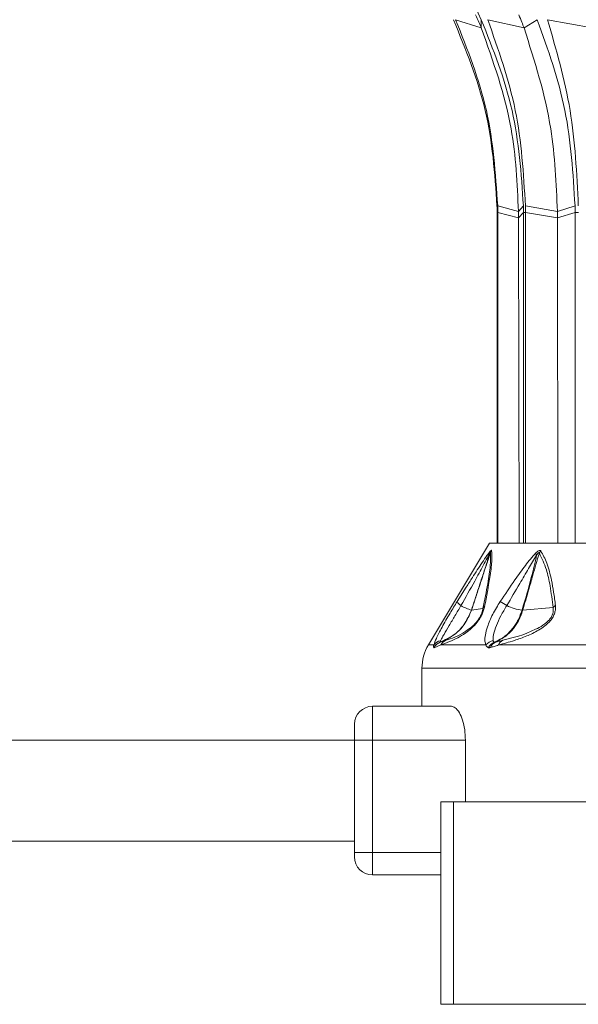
# Model space of a CAD drawing. Header units: millimetres. Extents: x -453 to 1924, y -67 to 428.
# Tile 58 of 73: x 1333 to 1358, y 153 to 196. Entities that reach past the tile are written whole.
import ezdxf

# ---------------------------------------------------------------- set-up
doc = ezdxf.new("R2010")
doc.units = ezdxf.units.MM

# ---------------------------------------------------------------- blocks, each defined once
blk = doc.blocks.new('Drawing View6')
at = {"color": 7, "linetype": 'Continuous', "lineweight": 18}
for p, q in [((-446.219, -15.994), (-445.948, -16.584)), ((-445.945, -16.953), (-447.089, -16.584)), ((-445.945, -16.953), (-445.948, -16.584)), ((-444.046, -16.953), (-445.662, -16.584)), ((-444.046, -16.953), (-443.458, -16.584)), ((-441.025, -16.953), (-443.004, -16.584)), ((-444.294, -25.107), (-445.217, -24.857)), ((-444.294, -25.107), (-444.076, -24.857)), ((-442.566, -25.107), (-443.984, -24.857)), ((-442.566, -25.107), (-441.78, -24.857)), ((-445.247, -25.148), (-445.215, -25.148)), ((-445.247, -25.148), (-445.247, -39.856)), ((-444.294, -25.393), (-445.215, -25.148)), ((-445.215, -39.856), (-445.215, -25.148)), ((-444.294, -25.107), (-444.294, -25.393)), ((-444.294, -25.393), (-444.074, -25.148)), ((-444.074, -25.148), (-444.075, -39.856)), ((-444.074, -25.148), (-443.982, -25.148)), ((-442.565, -25.393), (-443.982, -25.148)), ((-443.982, -39.856), (-443.982, -25.148)), ((-442.566, -25.107), (-442.565, -25.393)), ((-442.565, -25.393), (-441.778, -25.148)), ((-441.778, -25.148), (-441.779, -39.856)), ((-441.778, -25.148), (-441.632, -25.148)), ((-444.294, -25.393), (-444.266, -39.856)), ((-442.565, -25.393), (-442.541, -39.856)), ((-445.584, -39.856), (-448.299, -44.381)), ((-445.584, -39.856), (-409.584, -39.856)), ((-447.016, -42.445), (-446.614, -41.812)), ((-446.377, -42.83), (-445.871, -42.763)), ((-444.1, -42.829), (-442.756, -42.722)), ((-448.299, -44.381), (-448.056, -44.381)), ((-447.75, -44.381), (-448.043, -44.503)), ((-447.75, -44.381), (-445.738, -44.381)), ((-445.177, -44.381), (-441.231, -44.381)), ((-448.584, -45.41), (-448.584, -47.106)), ((-406.584, -45.41), (-448.584, -45.41)), ((-450.784, -48.606), (-450.784, -47.106)), ((-447.274, -47.106), (-450.784, -47.106)), ((-451.584, -48.606), (-451.584, -47.906)), ((-451.584, -48.606), (-603.584, -48.606)), ((-451.584, -48.606), (-450.784, -48.606)), ((-451.584, -53.606), (-451.584, -48.606)), ((-446.651, -48.606), (-450.784, -48.606)), ((-450.784, -53.606), (-450.784, -48.606)), ((-446.651, -48.606), (-446.651, -51.356)), ((-447.741, -51.356), (-447.741, -60.356)), ((-447.189, -51.356), (-447.741, -51.356)), ((-447.189, -51.356), (-447.189, -60.356)), ((-440.673, -51.356), (-447.189, -51.356)), ((-451.584, -53.106), (-603.584, -53.106)), ((-451.584, -53.806), (-451.584, -53.606)), ((-451.584, -53.606), (-450.784, -53.606)), ((-450.784, -54.606), (-450.784, -53.606)), ((-450.784, -53.606), (-447.741, -53.606)), ((-450.784, -54.606), (-447.741, -54.606)), ((-447.189, -60.356), (-447.741, -60.356)), ((-440.673, -60.356), (-447.189, -60.356))]:
    blk.add_line(p, q, dxfattribs=at)
for centre, radius, start, end in [((-445.254, -40.348), 0.324, 155.8429, 174.655), ((-445.079, -40.441), 0.49, 147.2626, 160.2891), ((-442.894, -40.531), 0.526, 140.7173, 153.7493), ((-443.134, -40.233), 0.386, 187.5089, 203.9881), ((-446.639, -42.276), 0.414, 204.0865, 239.4434), ((-460.153, -65.674), 27.68, 56.3517, 57.0582), ((-445.875, -40.986), 1.913, 239.4043, 254.6198), ((-446.381, -42.795), 0.0356, 267.4158, 276.3201), ((-445.595, -42.891), 0.304, 131.4359, 155.0717), ((-443.899, -40.744), 2.099, 244.1185, 263.6115), ((-442.401, -42.992), 0.446, 123.9682, 142.8148), ((-447.671, -44.652), 0.47, 100.9672, 144.8077), ((-447.343, -44.603), 0.464, 111.8132, 151.3198), ((-445.309, -44.734), 0.556, 101.6448, 140.4638), ((-444.825, -44.508), 0.374, 116.4592, 160.1268), ((-446.584, -45.41), 2, 149.0362, 180), ((-447.613, -44.73), 0.5, 109.1019, 153.0969), ((-447.609, -44.712), 0.482, 109.3625, 154.2596), ((-445.182, -44.711), 0.489, 111.492, 154.5199), ((-445.156, -44.618), 0.399, 113.9413, 162.016), ((-450.784, -47.906), 0.8, 90, 180), ((-450.784, -53.806), 0.8, 180, 270)]:
    blk.add_arc(centre, radius, start, end, dxfattribs=at)
for points, knots in [([(-447.186, -16.584), (-446.64, -17.91), (-445.547, -20.563), (-445.348, -23.425), (-445.249, -24.857)], [0, 0, 0, 0, 0.499992, 1, 1, 1, 1]), ([(-445.217, -24.857), (-445.314, -23.425), (-445.506, -20.563), (-446.561, -17.91), (-447.089, -16.584)], [0, 0, 0, 0, 0.500008, 1, 1, 1, 1]), ([(-446.201, -16.37), (-446.152, -16.478), (-446.065, -16.671), (-445.982, -16.867), (-445.945, -16.953)], [0, 0, 0, 0, 0.559999, 1, 1, 1, 1]), ([(-445.948, -16.584), (-445.42, -17.91), (-444.365, -20.563), (-444.172, -23.425), (-444.076, -24.857)], [0, 0, 0, 0, 0.499992, 1, 1, 1, 1]), ([(-443.984, -24.857), (-444.071, -23.425), (-444.243, -20.563), (-445.189, -17.91), (-445.662, -16.584)], [0, 0, 0, 0, 0.500008, 1, 1, 1, 1]), ([(-444.276, -16.37), (-444.232, -16.478), (-444.153, -16.671), (-444.079, -16.867), (-444.046, -16.953)], [0, 0, 0, 0, 0.559999, 1, 1, 1, 1]), ([(-443.458, -16.584), (-442.985, -17.91), (-442.038, -20.563), (-441.866, -23.425), (-441.78, -24.857)], [0, 0, 0, 0, 0.499992, 1, 1, 1, 1]), ([(-441.634, -24.857), (-441.704, -23.425), (-441.845, -20.563), (-442.617, -17.91), (-443.004, -16.584)], [0, 0, 0, 0, 0.500008, 1, 1, 1, 1]), ([(-445.945, -16.953), (-445.419, -18.43), (-444.48, -21.069), (-444.351, -23.873), (-444.294, -25.107)], [0, 0, 0, 0, 0.559793, 1, 1, 1, 1]), ([(-444.046, -16.953), (-443.575, -18.43), (-442.732, -21.069), (-442.617, -23.873), (-442.566, -25.107)], [0, 0, 0, 0, 0.559793, 1, 1, 1, 1]), ([(-445.249, -24.857), (-445.248, -24.911), (-445.247, -25.008), (-445.247, -25.105), (-445.247, -25.148)], [0, 0, 0, 0, 0.560037, 1, 1, 1, 1]), ([(-445.215, -25.148), (-445.215, -25.093), (-445.216, -24.996), (-445.217, -24.899), (-445.217, -24.857)], [0, 0, 0, 0, 0.559963, 1, 1, 1, 1]), ([(-444.076, -24.857), (-444.076, -24.911), (-444.074, -25.008), (-444.074, -25.105), (-444.074, -25.148)], [0, 0, 0, 0, 0.560037, 1, 1, 1, 1]), ([(-443.982, -25.148), (-443.983, -25.093), (-443.983, -24.996), (-443.984, -24.899), (-443.984, -24.857)], [0, 0, 0, 0, 0.559963, 1, 1, 1, 1]), ([(-441.78, -24.857), (-441.779, -24.911), (-441.778, -25.008), (-441.778, -25.105), (-441.778, -25.148)], [0, 0, 0, 0, 0.560037, 1, 1, 1, 1]), ([(-446.614, -41.812), (-446.523, -41.668), (-446.288, -41.296), (-445.981, -40.827), (-445.71, -40.422), (-445.597, -40.277), (-445.55, -40.216)], [0, 0, 0, 0, 0.253563, 0.655047, 0.855267, 1, 1, 1, 1]), ([(-445.491, -40.176), (-445.48, -40.324), (-445.46, -40.605), (-445.574, -41.479), (-445.714, -42.221), (-445.797, -42.663)], [0, 0, 0, 0, 0.308412, 0.587789, 1, 1, 1, 1]), ([(-445.577, -40.318), (-445.571, -40.309), (-445.561, -40.292), (-445.55, -40.277), (-445.544, -40.27), (-445.541, -40.27), (-445.541, -40.274), (-445.54, -40.276)], [0, 0, 0, 0, 0.312066, 0.577689, 0.709478, 0.846396, 1, 1, 1, 1]), ([(-445.55, -40.216), (-445.534, -40.199), (-445.513, -40.176), (-445.496, -40.168), (-445.493, -40.173), (-445.491, -40.176)], [0, 0, 0, 0, 0.527893, 0.749645, 1, 1, 1, 1]), ([(-443.516, -40.284), (-443.49, -40.26), (-443.444, -40.218), (-443.388, -40.185), (-443.35, -40.174), (-443.321, -40.177), (-443.309, -40.19), (-443.302, -40.198)], [0, 0, 0, 0, 0.303841, 0.543349, 0.671179, 0.821746, 1, 1, 1, 1]), ([(-443.302, -40.198), (-443.207, -40.371), (-443.008, -40.735), (-442.842, -41.395), (-442.723, -42.036), (-442.675, -42.422), (-442.65, -42.621)], [0, 0, 0, 0, 0.283427, 0.598157, 0.79281, 1, 1, 1, 1]), ([(-446.849, -42.632), (-446.643, -42.268), (-446.308, -41.673), (-445.925, -40.969), (-445.707, -40.554), (-445.613, -40.384), (-445.577, -40.318)], [0, 0, 0, 0, 0.4707383, 0.7668788, 0.9086034, 1, 1, 1, 1]), ([(-445.577, -40.318), (-445.627, -40.487), (-445.728, -40.826), (-445.906, -41.368), (-446.123, -42.036), (-446.286, -42.535), (-446.383, -42.83)], [0, 0, 0, 0, 0.201655, 0.404918, 0.64705, 1, 1, 1, 1]), ([(-445.54, -40.276), (-445.601, -40.459), (-445.712, -40.798), (-445.891, -41.345), (-446.11, -42.013), (-446.278, -42.525), (-446.377, -42.83)], [0, 0, 0, 0, 0.215335, 0.398234, 0.642077, 1, 1, 1, 1]), ([(-445.54, -40.276), (-445.533, -40.446), (-445.518, -40.768), (-445.658, -41.681), (-445.797, -42.385), (-445.871, -42.763)], [0, 0, 0, 0, 0.342559, 0.646235, 1, 1, 1, 1]), ([(-445.101, -42.445), (-444.885, -42.127), (-444.521, -41.589), (-444.004, -40.846), (-443.676, -40.467), (-443.516, -40.284)], [0, 0, 0, 0, 0.427707, 0.722359, 1, 1, 1, 1]), ([(-444.816, -42.632), (-444.621, -42.306), (-444.294, -41.757), (-443.859, -41.003), (-443.606, -40.586), (-443.486, -40.39)], [0, 0, 0, 0, 0.437384, 0.734604, 1, 1, 1, 1]), ([(-443.486, -40.39), (-443.562, -40.72), (-443.751, -41.534), (-443.99, -42.346), (-444.133, -42.83)], [0, 0, 0, 0, 0.4048735, 1, 1, 1, 1]), ([(-443.366, -40.298), (-443.416, -40.467), (-443.513, -40.795), (-443.671, -41.344), (-443.866, -42.02), (-444.015, -42.535), (-444.1, -42.829)], [0, 0, 0, 0, 0.199401, 0.389589, 0.65075, 1, 1, 1, 1]), ([(-443.486, -40.39), (-443.472, -40.369), (-443.447, -40.333), (-443.416, -40.296), (-443.396, -40.28), (-443.384, -40.276), (-443.375, -40.278), (-443.369, -40.285), (-443.367, -40.294), (-443.366, -40.298)], [0, 0, 0, 0, 0.336697, 0.565233, 0.658713, 0.752306, 0.821694, 0.902667, 1, 1, 1, 1]), ([(-443.366, -40.298), (-443.253, -40.529), (-443.051, -40.941), (-442.869, -41.793), (-442.796, -42.394), (-442.756, -42.722)], [0, 0, 0, 0, 0.364986, 0.653176, 1, 1, 1, 1]), ([(-448.056, -44.381), (-448.024, -44.291), (-447.954, -44.091), (-447.691, -43.585), (-447.362, -43.005), (-447.124, -42.619), (-447.016, -42.445)], [0, 0, 0, 0, 0.2100777, 0.4720648, 0.7629125, 1, 1, 1, 1]), ([(-445.738, -44.381), (-445.757, -44.326), (-445.799, -44.208), (-445.774, -43.927), (-445.67, -43.531), (-445.453, -43.013), (-445.219, -42.636), (-445.101, -42.445)], [0, 0, 0, 0, 0.137707, 0.297654, 0.485766, 0.740451, 1, 1, 1, 1]), ([(-446.383, -42.83), (-446.484, -43.06), (-446.664, -43.473), (-447.158, -43.974), (-447.557, -44.157), (-447.776, -44.258)], [0, 0, 0, 0, 0.361519, 0.649049, 1, 1, 1, 1]), ([(-446.377, -42.83), (-446.475, -43.054), (-446.65, -43.458), (-447.138, -43.964), (-447.542, -44.152), (-447.769, -44.257)], [0, 0, 0, 0, 0.351286, 0.635427, 1, 1, 1, 1]), ([(-447.761, -44.19), (-447.739, -44.152), (-447.696, -44.073), (-447.569, -43.855), (-447.379, -43.527), (-447.118, -43.083), (-446.939, -42.783), (-446.849, -42.632)], [0, 0, 0, 0, 0.117161, 0.239899, 0.491313, 0.74564, 1, 1, 1, 1]), ([(-445.797, -42.663), (-445.81, -42.72), (-445.834, -42.827), (-445.904, -43.01), (-446.002, -43.195), (-446.165, -43.427), (-446.394, -43.663), (-446.693, -43.892), (-447.029, -44.087), (-447.412, -44.26), (-447.627, -44.337), (-447.75, -44.381)], [0, 0, 0, 0, 0.053488, 0.101165, 0.145724, 0.192526, 0.283011, 0.383772, 0.541991, 0.738283, 1, 1, 1, 1]), ([(-445.871, -42.763), (-445.88, -42.808), (-445.897, -42.891), (-445.952, -43.039), (-446.032, -43.19), (-446.137, -43.339), (-446.257, -43.474), (-446.433, -43.634), (-446.969, -44.002), (-447.267, -44.095), (-447.515, -44.172)], [0, 0, 0, 0, 0.051327, 0.09442, 0.134349, 0.174419, 0.220939, 0.27713, 0.398157, 1, 1, 1, 1]), ([(-445.421, -44.19), (-445.425, -44.152), (-445.431, -44.073), (-445.39, -43.855), (-445.285, -43.527), (-445.085, -43.083), (-444.905, -42.783), (-444.816, -42.632)], [0, 0, 0, 0, 0.117122, 0.23984, 0.491204, 0.745529, 1, 1, 1, 1]), ([(-444.133, -42.83), (-444.201, -43.019), (-444.323, -43.354), (-444.601, -43.725), (-444.926, -44.042), (-445.194, -44.174), (-445.362, -44.256)], [0, 0, 0, 0, 0.294643, 0.521096, 0.701932, 1, 1, 1, 1]), ([(-444.1, -42.829), (-444.168, -43.018), (-444.29, -43.352), (-444.566, -43.723), (-444.89, -44.039), (-445.154, -44.171), (-445.318, -44.253)], [0, 0, 0, 0, 0.294538, 0.521008, 0.701872, 1, 1, 1, 1]), ([(-442.65, -42.621), (-442.647, -42.675), (-442.641, -42.777), (-442.675, -42.951), (-442.752, -43.13), (-442.971, -43.44), (-443.412, -43.751), (-443.949, -43.999), (-444.555, -44.213), (-444.948, -44.319), (-445.177, -44.381)], [0, 0, 0, 0, 0.054232, 0.103303, 0.150337, 0.200897, 0.369635, 0.542742, 0.734318, 1, 1, 1, 1]), ([(-442.756, -42.722), (-442.75, -42.764), (-442.738, -42.842), (-442.759, -42.98), (-442.819, -43.125), (-442.922, -43.266), (-443.057, -43.394), (-443.265, -43.546), (-443.976, -43.923), (-444.529, -44.059), (-444.992, -44.173)], [0, 0, 0, 0, 0.051613, 0.09536, 0.137319, 0.180165, 0.228028, 0.285272, 0.402314, 1, 1, 1, 1]), ([(-444.133, -42.83), (-444.126, -42.83), (-444.114, -42.83), (-444.104, -42.83), (-444.1, -42.829)], [0, 0, 0, 0, 0.559976, 1, 1, 1, 1]), ([(-447.776, -44.258), (-447.78, -44.252), (-447.786, -44.241), (-447.769, -44.206), (-447.761, -44.19)], [0, 0, 0, 0, 0.543645, 1, 1, 1, 1]), ([(-447.515, -44.172), (-447.565, -44.19), (-447.658, -44.221), (-447.734, -44.246), (-447.769, -44.257)], [0, 0, 0, 0, 0.5430458, 1, 1, 1, 1]), ([(-445.362, -44.256), (-445.378, -44.248), (-445.408, -44.235), (-445.417, -44.204), (-445.421, -44.19)], [0, 0, 0, 0, 0.5711685, 1, 1, 1, 1]), ([(-444.992, -44.173), (-445.053, -44.189), (-445.164, -44.217), (-445.271, -44.242), (-445.318, -44.253)], [0, 0, 0, 0, 0.554562, 1, 1, 1, 1]), ([(-448.059, -44.504), (-448.067, -44.493), (-448.081, -44.474), (-448.064, -44.41), (-448.056, -44.381)], [0, 0, 0, 0, 0.5520112, 1, 1, 1, 1]), ([(-448.043, -44.503), (-448.047, -44.504), (-448.053, -44.506), (-448.057, -44.505), (-448.059, -44.504)], [0, 0, 0, 0, 0.560051, 1, 1, 1, 1]), ([(-447.769, -44.257), (-447.77, -44.258), (-447.774, -44.258), (-447.776, -44.258), (-447.776, -44.258)], [0, 0, 0, 0, 0.560002, 1, 1, 1, 1]), ([(-445.624, -44.501), (-445.654, -44.487), (-445.706, -44.464), (-445.728, -44.405), (-445.738, -44.381)], [0, 0, 0, 0, 0.578726, 1, 1, 1, 1]), ([(-445.535, -44.495), (-445.553, -44.499), (-445.586, -44.507), (-445.612, -44.503), (-445.624, -44.501)], [0, 0, 0, 0, 0.560194, 1, 1, 1, 1]), ([(-445.177, -44.381), (-445.245, -44.403), (-445.368, -44.443), (-445.484, -44.479), (-445.535, -44.495)], [0, 0, 0, 0, 0.555292, 1, 1, 1, 1]), ([(-445.318, -44.253), (-445.327, -44.255), (-445.344, -44.259), (-445.356, -44.257), (-445.362, -44.256)], [0, 0, 0, 0, 0.560007, 1, 1, 1, 1]), ([(-446.651, -48.606), (-446.658, -48.448), (-446.672, -48.132), (-446.774, -47.708), (-446.922, -47.368), (-447.098, -47.146), (-447.218, -47.119), (-447.274, -47.106)], [0, 0, 0, 0, 0.192981, 0.385659, 0.586478, 0.804523, 1, 1, 1, 1])]:
    blk.add_open_spline(points, degree=3, knots=knots, dxfattribs=at)

msp = doc.modelspace()

# ---------------------------------------------------------------- block references
at = {"color": 7, "linetype": 'Continuous', "lineweight": 18}
msp.add_blockref('Drawing View6', (1799.228, 212.964), dxfattribs=at)

doc.saveas('drawing.dxf')
